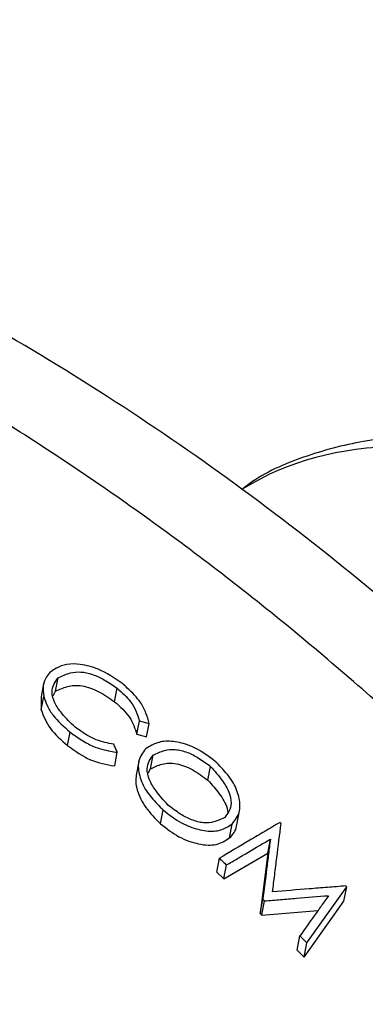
# Model space of a CAD drawing. Header units: inches. Extents: x 0.6 to 16.3, y 0.2 to 11.5.
# Tile 28 of 30: x 15.0369 to 15.1126, y 10.59 to 10.806. Entities that reach past the tile are written whole.
import ezdxf

# ---------------------------------------------------------------- set-up
doc = ezdxf.new("R2010")
doc.units = ezdxf.units.IN
doc.header["$MEASUREMENT"] = 0

msp = doc.modelspace()

# ---------------------------------------------------------------- linework, layer by layer
at = {"color": 7, "linetype": 'Continuous', "lineweight": 25}
for p, q in [((15.04209, 10.66033), (15.04153, 10.6574)), ((15.04472, 10.65863), (15.04527, 10.66158)), ((15.04416, 10.65763), (15.04472, 10.65863)), ((15.05766, 10.65636), (15.05822, 10.65932)), ((15.04156, 10.65458), (15.04212, 10.65752)), ((15.04159, 10.65739), (15.04156, 10.65458)), ((15.06254, 10.64921), (15.0631, 10.65219)), ((15.06464, 10.64861), (15.06521, 10.6516)), ((15.04735, 10.64673), (15.04791, 10.64969)), ((15.06254, 10.64921), (15.06464, 10.64861)), ((15.05768, 10.64226), (15.05825, 10.64525)), ((15.06294, 10.64326), (15.06237, 10.64026)), ((15.06556, 10.64165), (15.06613, 10.64465)), ((15.06501, 10.64065), (15.06556, 10.64165)), ((15.07811, 10.63914), (15.07868, 10.64216)), ((15.06773, 10.62957), (15.0683, 10.6326)), ((15.08447, 10.62934), (15.08505, 10.63239)), ((15.08284, 10.62645), (15.08342, 10.62951)), ((15.09123, 10.62311), (15.09181, 10.62619)), ((15.08005, 10.61893), (15.08063, 10.622)), ((15.08163, 10.61745), (15.09123, 10.62311)), ((15.09123, 10.62311), (15.08958, 10.60987)), ((15.08163, 10.61745), (15.08221, 10.62053)), ((15.08005, 10.61893), (15.08163, 10.61745)), ((15.09981, 10.60344), (15.10855, 10.6157)), ((15.10796, 10.61256), (15.10855, 10.6157)), ((15.08958, 10.60987), (15.09017, 10.61298)), ((15.08993, 10.60953), (15.09051, 10.61264)), ((15.09922, 10.60029), (15.10796, 10.61256)), ((15.08993, 10.60953), (15.10225, 10.61052)), ((15.08958, 10.60987), (15.08993, 10.60953)), ((15.0977, 10.60183), (15.09829, 10.60497)), ((15.0977, 10.60183), (15.09922, 10.60029)), ((15.09922, 10.60029), (15.09981, 10.60344))]:
    msp.add_line(p, q, dxfattribs=at)
at = {"color": 8, "linetype": 'Continuous', "lineweight": 25}
msp.add_ellipse((15.14558, 10.62641), major_axis=(0.07063, -0.06797), ratio=0.74464, start_param=2.035463, end_param=2.951407, dxfattribs=at)
at = {"color": 7, "linetype": 'Continuous', "lineweight": 25}
for points, knots in [([(15.31023, 10.22261), (15.31067, 10.22497), (15.31287, 10.23678), (15.31513, 10.25858), (15.31621, 10.28814), (15.31491, 10.31828), (15.31135, 10.3488), (15.3055, 10.37955), (15.29742, 10.41035), (15.28713, 10.44103), (15.27472, 10.4714), (15.26026, 10.5013), (15.24382, 10.53057), (15.22552, 10.55905), (15.20545, 10.5866), (15.18372, 10.61307), (15.16044, 10.63833), (15.13574, 10.66226), (15.10974, 10.68472), (15.08257, 10.7056), (15.05437, 10.72479), (15.02526, 10.74218), (14.9954, 10.75767), (14.96493, 10.77117), (14.93401, 10.78258), (14.90279, 10.79184), (14.87146, 10.79886), (14.84018, 10.80359), (14.80913, 10.80599), (14.77852, 10.80602), (14.74853, 10.80368), (14.71934, 10.79899), (14.69115, 10.79198), (14.66414, 10.78271), (14.63843, 10.77128), (14.61425, 10.75769), (14.59411, 10.74422), (14.58277, 10.73451), (14.57835, 10.73072)], [0, 0, 0, 0, 0.007002, 0.035025, 0.063175, 0.091516, 0.120024, 0.148669, 0.177422, 0.206252, 0.235134, 0.264048, 0.292977, 0.32191, 0.350844, 0.379778, 0.408714, 0.437655, 0.466606, 0.495571, 0.524553, 0.553557, 0.582584, 0.611634, 0.640702, 0.669775, 0.698835, 0.72786, 0.75682, 0.785679, 0.814401, 0.842949, 0.871293, 0.899413, 0.927303, 0.954972, 0.982445, 1, 1, 1, 1]), ([(15.16407, 10.70618), (15.16145, 10.70724), (15.15411, 10.71021), (15.1417, 10.71341), (15.12718, 10.71493), (15.11301, 10.71404), (15.09984, 10.71057), (15.09057, 10.70674), (15.08634, 10.70348), (15.08556, 10.70288)], [0, 0, 0, 0, 0.096749, 0.271503, 0.446662, 0.620926, 0.793055, 0.961989, 1, 1, 1, 1]), ([(15.05945, 10.66027), (15.0577, 10.66148), (15.05472, 10.66354), (15.05034, 10.66462), (15.04709, 10.6647), (15.0451, 10.66386), (15.04406, 10.6632), (15.04366, 10.66294)], [0, 0, 0, 0, 0.313761, 0.5332756, 0.7112313, 0.8892835, 1, 1, 1, 1]), ([(15.04366, 10.66294), (15.04333, 10.66259), (15.04252, 10.66172), (15.04186, 10.65991), (15.04203, 10.65832), (15.04212, 10.65752)], [0, 0, 0, 0, 0.253108, 0.627547, 1, 1, 1, 1]), ([(15.04527, 10.66158), (15.04613, 10.662), (15.04758, 10.6627), (15.05021, 10.66301), (15.05282, 10.66242), (15.05557, 10.66115), (15.05728, 10.65997), (15.05822, 10.65932)], [0, 0, 0, 0, 0.263326, 0.440334, 0.618239, 0.790081, 1, 1, 1, 1]), ([(15.04902, 10.65073), (15.04799, 10.65174), (15.04622, 10.65346), (15.04439, 10.65612), (15.04379, 10.65838), (15.04423, 10.6602), (15.04493, 10.66112), (15.04527, 10.66158)], [0, 0, 0, 0, 0.271536, 0.462205, 0.653963, 0.828988, 1, 1, 1, 1]), ([(15.06521, 10.6516), (15.06502, 10.65235), (15.06464, 10.65385), (15.0633, 10.65658), (15.06119, 10.65867), (15.05978, 10.65997), (15.05945, 10.66027)], [0, 0, 0, 0, 0.253856, 0.51021, 0.884953, 1, 1, 1, 1]), ([(15.04472, 10.65863), (15.04554, 10.65903), (15.04678, 10.65962), (15.04879, 10.66), (15.05054, 10.65988), (15.05238, 10.65938), (15.05484, 10.65831), (15.05653, 10.65714), (15.05766, 10.65636)], [0, 0, 0, 0, 0.25022, 0.374956, 0.499879, 0.624477, 0.749335, 1, 1, 1, 1]), ([(15.05822, 10.65932), (15.0593, 10.65837), (15.06106, 10.65681), (15.06242, 10.65427), (15.06287, 10.65289), (15.0631, 10.65219)], [0, 0, 0, 0, 0.438387, 0.712233, 1, 1, 1, 1]), ([(15.04212, 10.65752), (15.04236, 10.65684), (15.04284, 10.65547), (15.04446, 10.6527), (15.04654, 10.65088), (15.04791, 10.64969)], [0, 0, 0, 0, 0.253493, 0.509132, 1, 1, 1, 1]), ([(15.05766, 10.65636), (15.05888, 10.65525), (15.06133, 10.65301), (15.06213, 10.65048), (15.06254, 10.64921)], [0, 0, 0, 0, 0.498269, 1, 1, 1, 1]), ([(15.04156, 10.65458), (15.04209, 10.65319), (15.04314, 10.65041), (15.04595, 10.64795), (15.04735, 10.64673)], [0, 0, 0, 0, 0.501231, 1, 1, 1, 1]), ([(15.0631, 10.65219), (15.06328, 10.65214), (15.06363, 10.65204), (15.06433, 10.65184), (15.06485, 10.6517), (15.06521, 10.6516)], [0, 0, 0, 0, 0.250172, 0.500343, 1, 1, 1, 1]), ([(15.04791, 10.64969), (15.0487, 10.64911), (15.0503, 10.64796), (15.05332, 10.64626), (15.05603, 10.64564), (15.05777, 10.64533), (15.05825, 10.64525)], [0, 0, 0, 0, 0.246798, 0.4957, 0.860107, 1, 1, 1, 1]), ([(15.05746, 10.64704), (15.05619, 10.64726), (15.05413, 10.64762), (15.05125, 10.64919), (15.04978, 10.65021), (15.04902, 10.65073)], [0, 0, 0, 0, 0.445458, 0.716372, 1, 1, 1, 1]), ([(15.07973, 10.64326), (15.07834, 10.64431), (15.07585, 10.6462), (15.07183, 10.64752), (15.06837, 10.64786), (15.06607, 10.64702), (15.06492, 10.64629), (15.06449, 10.64602)], [0, 0, 0, 0, 0.260104, 0.468149, 0.675474, 0.880024, 1, 1, 1, 1]), ([(15.04735, 10.64673), (15.04901, 10.64555), (15.05235, 10.64317), (15.0559, 10.64256), (15.05768, 10.64226)], [0, 0, 0, 0, 0.49641, 1, 1, 1, 1]), ([(15.05825, 10.64525), (15.05818, 10.6454), (15.05805, 10.64569), (15.05779, 10.64629), (15.05759, 10.64674), (15.05746, 10.64704)], [0, 0, 0, 0, 0.250138, 0.500276, 1, 1, 1, 1]), ([(15.06449, 10.64602), (15.06382, 10.64515), (15.06259, 10.64357), (15.063, 10.64012), (15.06435, 10.63684), (15.06655, 10.63436), (15.06788, 10.63302), (15.0683, 10.6326)], [0, 0, 0, 0, 0.269082, 0.488851, 0.708186, 0.906976, 1, 1, 1, 1]), ([(15.06613, 10.64465), (15.06693, 10.64503), (15.06834, 10.6457), (15.0709, 10.64602), (15.07356, 10.64536), (15.07622, 10.644), (15.07783, 10.6428), (15.07868, 10.64216)], [0, 0, 0, 0, 0.250244, 0.438219, 0.627428, 0.80337, 1, 1, 1, 1]), ([(15.06936, 10.63368), (15.06844, 10.6347), (15.06683, 10.63647), (15.06515, 10.63922), (15.06464, 10.64156), (15.06516, 10.64334), (15.06582, 10.64423), (15.06613, 10.64465)], [0, 0, 0, 0, 0.263425, 0.461536, 0.660914, 0.839857, 1, 1, 1, 1]), ([(15.06556, 10.64165), (15.06637, 10.64203), (15.06758, 10.6426), (15.06954, 10.64294), (15.07123, 10.6428), (15.07301, 10.64228), (15.07539, 10.64116), (15.07702, 10.63995), (15.07811, 10.63914)], [0, 0, 0, 0, 0.249418, 0.374907, 0.499731, 0.625256, 0.750844, 1, 1, 1, 1]), ([(15.08342, 10.62951), (15.08412, 10.6304), (15.08537, 10.63199), (15.08504, 10.63551), (15.08375, 10.63885), (15.08157, 10.64142), (15.08019, 10.6428), (15.07973, 10.64326)], [0, 0, 0, 0, 0.27083, 0.48642, 0.701575, 0.899204, 1, 1, 1, 1]), ([(15.07868, 10.64216), (15.07959, 10.64115), (15.0812, 10.63935), (15.08288, 10.63652), (15.08337, 10.63409), (15.08282, 10.63227), (15.08215, 10.63138), (15.08184, 10.63096)], [0, 0, 0, 0, 0.260892, 0.461059, 0.662592, 0.841429, 1, 1, 1, 1]), ([(15.0624, 10.64026), (15.06235, 10.63977), (15.06223, 10.63873), (15.0626, 10.63693), (15.06329, 10.63503), (15.06484, 10.63246), (15.06657, 10.63074), (15.06773, 10.62957)], [0, 0, 0, 0, 0.152226, 0.321794, 0.496881, 0.660532, 1, 1, 1, 1]), ([(15.07811, 10.63914), (15.07898, 10.63816), (15.08029, 10.63669), (15.08167, 10.6346), (15.08233, 10.63316), (15.08246, 10.63232), (15.08251, 10.63198)], [0, 0, 0, 0, 0.426608, 0.641073, 0.855615, 1, 1, 1, 1]), ([(15.0683, 10.6326), (15.06962, 10.63156), (15.07206, 10.62966), (15.07602, 10.62823), (15.07954, 10.6277), (15.08185, 10.62851), (15.08301, 10.62924), (15.08342, 10.62951)], [0, 0, 0, 0, 0.2505956, 0.4623198, 0.6729265, 0.8821666, 1, 1, 1, 1]), ([(15.08184, 10.63096), (15.08106, 10.63059), (15.07969, 10.62994), (15.07721, 10.62963), (15.0746, 10.63032), (15.07191, 10.63173), (15.07027, 10.63299), (15.06936, 10.63368)], [0, 0, 0, 0, 0.242438, 0.42944, 0.617857, 0.789571, 1, 1, 1, 1]), ([(15.09393, 10.62987), (15.09282, 10.62921), (15.09061, 10.6279), (15.08618, 10.62528), (15.08285, 10.62331), (15.08063, 10.622)], [0, 0, 0, 0, 0.250019, 0.500038, 1, 1, 1, 1]), ([(15.09416, 10.62966), (15.09414, 10.62968), (15.0941, 10.62971), (15.09402, 10.62978), (15.09397, 10.62984), (15.09393, 10.62987)], [0, 0, 0, 0, 0.2503612, 0.5007223, 1, 1, 1, 1]), ([(15.06773, 10.62957), (15.06905, 10.62854), (15.07168, 10.62647), (15.07542, 10.62521), (15.07815, 10.62482), (15.08063, 10.62504), (15.08195, 10.62588), (15.08284, 10.62645)], [0, 0, 0, 0, 0.250203, 0.49962, 0.628964, 0.749847, 1, 1, 1, 1]), ([(15.08284, 10.62645), (15.08357, 10.62721), (15.08435, 10.62803), (15.08443, 10.62926), (15.08444, 10.62935)], [0, 0, 0, 0, 0.928755, 1, 1, 1, 1]), ([(15.0923, 10.61462), (15.09246, 10.61588), (15.09277, 10.61839), (15.0934, 10.62341), (15.09385, 10.62716), (15.09416, 10.62966)], [0, 0, 0, 0, 0.250058, 0.500116, 1, 1, 1, 1]), ([(15.08221, 10.62053), (15.08301, 10.621), (15.08461, 10.62194), (15.08781, 10.62383), (15.09021, 10.62525), (15.09181, 10.62619)], [0, 0, 0, 0, 0.250018, 0.500035, 1, 1, 1, 1]), ([(15.09181, 10.62619), (15.09167, 10.62509), (15.0914, 10.6229), (15.09086, 10.6185), (15.09044, 10.61518), (15.09017, 10.61298)], [0, 0, 0, 0, 0.250096, 0.500191, 1, 1, 1, 1]), ([(15.08063, 10.622), (15.08076, 10.62188), (15.08103, 10.62163), (15.08156, 10.62114), (15.08195, 10.62077), (15.08221, 10.62053)], [0, 0, 0, 0, 0.250351, 0.500701, 1, 1, 1, 1]), ([(15.10833, 10.61592), (15.107, 10.61582), (15.10434, 10.61561), (15.099, 10.61518), (15.09498, 10.61484), (15.0923, 10.61462)], [0, 0, 0, 0, 0.25011, 0.500219, 1, 1, 1, 1]), ([(15.10855, 10.6157), (15.10854, 10.61572), (15.1085, 10.61575), (15.10843, 10.61583), (15.10837, 10.61588), (15.10833, 10.61592)], [0, 0, 0, 0, 0.25045, 0.5009, 1, 1, 1, 1]), ([(15.09017, 10.61298), (15.0902, 10.61295), (15.09025, 10.61289), (15.09037, 10.61278), (15.09046, 10.6127), (15.09051, 10.61264)], [0, 0, 0, 0, 0.250401, 0.500802, 1, 1, 1, 1]), ([(15.09051, 10.61264), (15.09169, 10.61274), (15.09404, 10.61294), (15.09873, 10.61333), (15.10224, 10.61361), (15.10458, 10.61379)], [0, 0, 0, 0, 0.250109, 0.500217, 1, 1, 1, 1]), ([(15.10458, 10.61379), (15.10405, 10.61306), (15.10301, 10.61159), (15.10091, 10.60864), (15.09934, 10.60644), (15.09829, 10.60497)], [0, 0, 0, 0, 0.250004, 0.500007, 1, 1, 1, 1]), ([(15.09829, 10.60497), (15.09842, 10.60484), (15.09868, 10.60458), (15.09918, 10.60407), (15.09956, 10.60369), (15.09981, 10.60344)], [0, 0, 0, 0, 0.25046, 0.500919, 1, 1, 1, 1])]:
    msp.add_open_spline(points, degree=3, knots=knots, dxfattribs=at)
at = {"color": 8, "linetype": 'Continuous', "lineweight": 25}
msp.add_open_spline([(15.30255, 10.20728), (15.30409, 10.21764), (15.30716, 10.23836), (15.30818, 10.27112), (15.30646, 10.30494), (15.3017, 10.33938), (15.29412, 10.37382), (15.28376, 10.40837), (15.2705, 10.44309), (15.25454, 10.47741), (15.23617, 10.51076), (15.21543, 10.54325), (15.19219, 10.57493), (15.16681, 10.60526), (15.13974, 10.63374), (15.11097, 10.66052), (15.08038, 10.68558), (15.04845, 10.7085), (15.01574, 10.72891), (14.9822, 10.74695), (14.9477, 10.76258), (14.91283, 10.77551), (14.87817, 10.78555), (14.84363, 10.79283), (14.80912, 10.79728), (14.77524, 10.79877), (14.74252, 10.79732), (14.71087, 10.79303), (14.68023, 10.78579), (14.65113, 10.77569), (14.62409, 10.76287), (14.59955, 10.74816), (14.58512, 10.73641), (14.57817, 10.73075)], degree=3, knots=[0, 0, 0, 0, 0.031932, 0.063863, 0.096722, 0.129581, 0.161513, 0.193445, 0.226304, 0.259164, 0.291087, 0.323009, 0.35586, 0.388711, 0.420621, 0.452531, 0.485369, 0.518207, 0.550106, 0.582004, 0.61483, 0.647655, 0.679548, 0.711441, 0.744261, 0.77708, 0.808976, 0.840872, 0.873694, 0.906516, 0.938422, 0.970327, 1, 1, 1, 1], dxfattribs=at)

doc.saveas('drawing.dxf')
